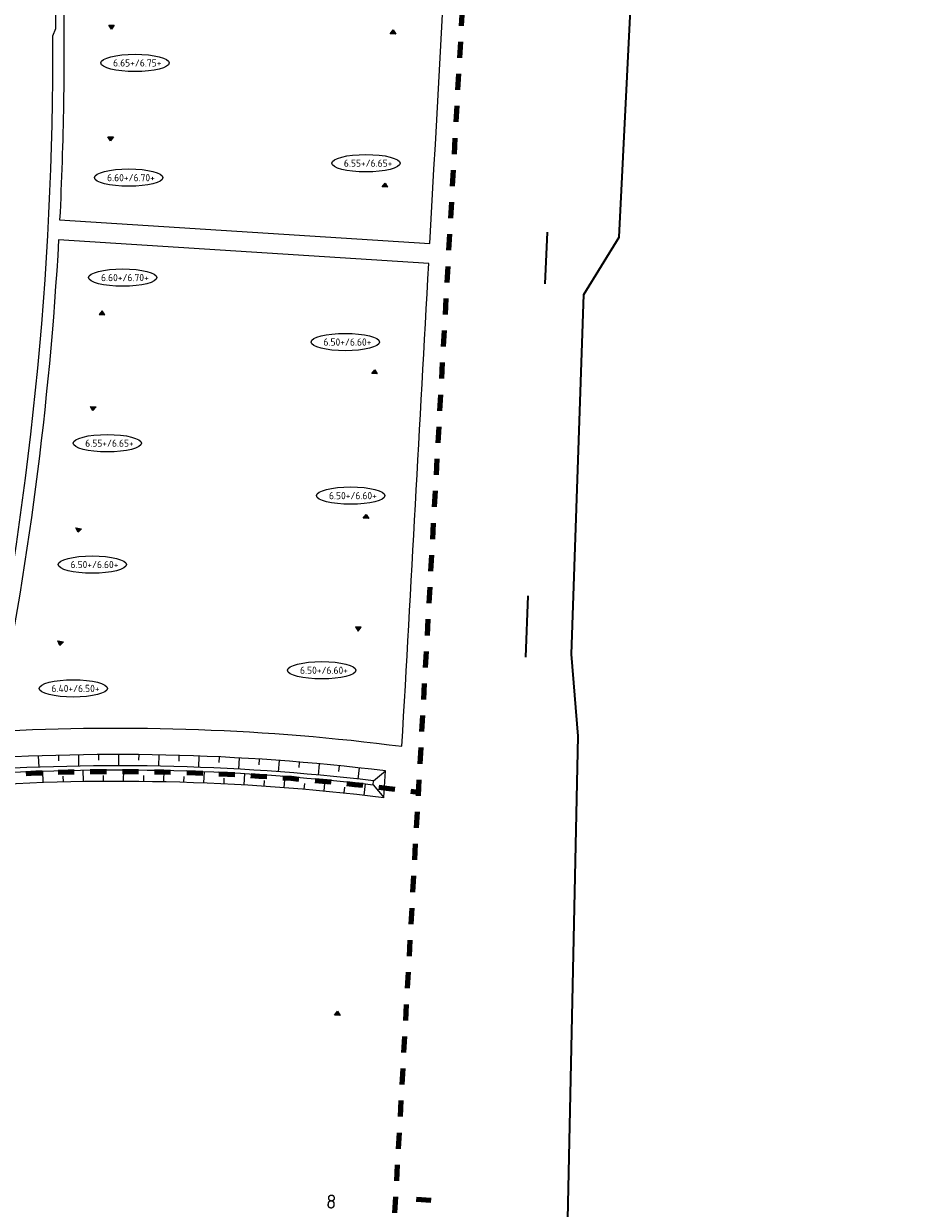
# Model space of a CAD drawing. Extents: x 168028 to 170416, y 448671 to 449636.
# Tile 23 of 32: x 168633 to 168743, y 449277 to 449424. Entities that reach past the tile are written whole.
import ezdxf
from ezdxf.enums import TextEntityAlignment as Align
from ezdxf.lldxf.tags import DXFTag

# ---------------------------------------------------------------- set-up
doc = ezdxf.new("R2010")
doc.units = 0
doc.linetypes.add('XX-FASEGRENS', pattern=[4, 2, -2])
doc.layers.get('0').update_dxf_attribs({"lineweight": 0})
for name, color, linetype, lineweight, true_color in [('B-OI-RI-DRUK-G', 6, 'RI-PERS', 18, 0xff00ff), ('N-OI-GW-PROEFSLEUF-G', 1, 'Continuous', 140, 0xff0000), ('N01-WE-KG-KADASTRAAL-O', 150, 'Continuous', 18, 0x007fff), ('RD_ROUTE', 6, 'RI-PERS', 35, 0xff00ff), ('X-XX-AL-FASEGRENS-G', 7, 'XX-FASEGRENS', 100, 0x0d33f2)]:
    doc.layers.add(name, color=color, linetype=linetype, lineweight=lineweight, true_color=true_color)
for name, color, linetype, lineweight in [('N-CO-GC-DAMWAND-G', 60, 'OB-BESCHOEIING', 50), ('N-OI-GW-ONTGRAVINGSVAK-T35', 50, 'Continuous', 35), ('N-RO-OG-TOPOGRAFIE_BEBOUWING_ENTREE-S', 7, 'Continuous', 25), ('N-WA-GW-GRONDWERKLIJN-G', 90, 'Continuous', 25), ('N-WE-GW-TALUDARCERING_KORT-G', 90, 'Continuous', 13), ('N-WE-GW-TALUDARCERING_LANG-G', 90, 'Continuous', 13), ('N-WE-VH-KANTVERHARDING-G', 210, 'Continuous', 18), ('N-XX-AL-PEILMAAT_VLOERPEIL-S', 7, 'Continuous', 25)]:
    doc.layers.add(name, color=color, linetype=linetype, lineweight=lineweight)
doc.styles.add('NLCS-ISO', font='NLCS-ISO.ttf')
doc.styles.add('NLCS-ISO-ANNOTATIEF-T35', font='NLCS-ISO.ttf', dxfattribs={"height": 3.5})
doc.styles.get("Standard").update_dxf_attribs({"font": 'iso.shx'})
doc.linetypes.add('OB-BESCHOEIING', pattern='A,30,-5,[1,NLCS.SHX,S=1,R=0,X=0,Y=0],-5', length=40)
tags = doc.linetypes.add('RI-PERS', pattern='A,7,-2,["P",Standard,S=1.8,R=0,X=-0.5,Y=-0.9],-2,7,-2,[102,NLCS.SHX,S=1,R=180,X=0,Y=0],-2', length=22).pattern_tags.tags
tags[6] = DXFTag(74, 10)

# ---------------------------------------------------------------- blocks, each defined once
blk = doc.blocks.new('*U192')
blk.add_hatch(color=256).paths.add_polyline_path([(-0.5, 2.65), (-0.5, 3.35), (0, 3)])
blk.add_lwpolyline([(-0.5, 2.65), (-0.5, 3.35), (0, 3)], close=True)
blk = doc.blocks.new('B-RIOLERING_AANGELEVERD GEMEENTE')
at = {"layer": 'RD_ROUTE', "flags": 128}
for points in [[(168665.7, 448934.91), (168660.303, 448975.528), (168660.88, 449008.73), (168663.248, 449009.396), (168663.039, 449012.315), (168662.344, 449024.321), (168666.482, 449080.291), (168667.66, 449081.27), (168666.396, 449087.397), (168667.078, 449106.002), (168673.94, 449161.15), (168674.023, 449163.377), (168675.625, 449203.405), (168671.27, 449207.68), (168674.423, 449230.389), (168676.15, 449252.16), (168676.317, 449253.663), (168684.59, 449260.732), (168696.022, 449272.581), (168700.87, 449275.61), (168702.184, 449335.716), (168701.345, 449345.922), (168702.894, 449390.716), (168707.26, 449397.85), (168710.724, 449467.036), (168712.157, 449495.696), (168711.999, 449527.863), (168716.665, 449563.227)], [(168698.317, 449398.468), (168698.009, 449392.036)], [(168695.915, 449353.193), (168695.606, 449345.578)]]:
    blk.add_lwpolyline(points, dxfattribs=at)

msp = doc.modelspace()

# ---------------------------------------------------------------- hatches: boundary and pattern name
at = {"layer": 'N-RO-OG-TOPOGRAFIE_BEBOUWING_ENTREE-S'}
for points in [[(168643.743, 449424.222), (168644.443, 449424.222), (168644.093, 449423.722)], [(168679.491, 449423.112), (168678.792, 449423.151), (168679.17, 449423.631)], [(168643.637, 449410.337), (168644.336, 449410.313), (168643.97, 449409.825)], [(168678.464, 449404.055), (168677.765, 449404.094), (168678.143, 449404.574)], [(168642.567, 449388.212), (168643.265, 449388.16), (168642.954, 449388.685)], [(168677.178, 449380.832), (168676.479, 449380.871), (168676.856, 449381.35)], [(168641.491, 449376.788), (168642.187, 449376.714), (168641.786, 449376.254)], [(168676.128, 449362.825), (168675.429, 449362.864), (168675.806, 449363.343)], [(168639.676, 449361.675), (168640.366, 449361.553), (168639.933, 449361.122)], [(168675.153, 449349.293), (168674.454, 449349.332), (168674.775, 449348.814)], [(168637.422, 449347.593), (168638.111, 449347.471), (168637.679, 449347.04)]]:
    msp.add_hatch(color=256, dxfattribs=at).paths.add_polyline_path(points)

# ---------------------------------------------------------------- linework, layer by layer
at = {"layer": 'N-CO-GC-DAMWAND-G', "flags": 128}
for points in [[(168442.174, 449344.807, -0.2758719), (168688.366, 449519.308)], [(168453.655, 449339.862, -0.2741391), (168687.648, 449506.708)]]:
    msp.add_lwpolyline(points, format="xyb", dxfattribs=at)
at = {"layer": 'N-OI-GW-PROEFSLEUF-G', "flags": 128}
msp.add_lwpolyline([(168682.001, 449278.093), (168683.84, 449277.992)], dxfattribs=at)
at = {"layer": 'N-RO-OG-TOPOGRAFIE_BEBOUWING_ENTREE-S'}
for points in [[(168643.743, 449424.222), (168644.443, 449424.222), (168644.093, 449423.722)], [(168679.491, 449423.112), (168678.792, 449423.151), (168679.17, 449423.631)], [(168643.637, 449410.337), (168644.336, 449410.313), (168643.97, 449409.825)], [(168678.464, 449404.055), (168677.765, 449404.094), (168678.143, 449404.574)], [(168642.567, 449388.212), (168643.265, 449388.16), (168642.954, 449388.685)], [(168677.178, 449380.832), (168676.479, 449380.871), (168676.856, 449381.35)], [(168641.491, 449376.788), (168642.187, 449376.714), (168641.786, 449376.254)], [(168676.128, 449362.825), (168675.429, 449362.864), (168675.806, 449363.343)], [(168639.676, 449361.675), (168640.366, 449361.553), (168639.933, 449361.122)], [(168675.153, 449349.293), (168674.454, 449349.332), (168674.775, 449348.814)], [(168637.422, 449347.593), (168638.111, 449347.471), (168637.679, 449347.04)]]:
    msp.add_lwpolyline(points, close=True, dxfattribs=at)
at = {"layer": 'N-WA-GW-GRONDWERKLIJN-G', "flags": 128}
for points in [[(168438.723, 449344.028, -0.2800346), (168690.623, 449522.333)], [(168443.666, 449345.7, -0.2731449), (168686.894, 449518.185)], [(168447.751, 449347.082, -0.2673216), (168683.803, 449514.745, -0.2673216)], [(168451.6, 449345.4, -0.2666667), (168683.584, 449510.505, -0.2666667)], [(168453.312, 449341.549, -0.271589), (168686.288, 449507.594)], [(168455.424, 449336.794, -0.2778285), (168689.616, 449504.009)]]:
    msp.add_lwpolyline(points, format="xyb", dxfattribs=at)
for points in [[(168678.176, 449331.411, 0.0498977), (168623.499, 449332.623, 0.0520227), (168567.427, 449322.332, 0.0106009), (168556.324, 449318.817, -0.0438432), (168509.18, 449307.268, -0.0506606), (168453.205, 449304.391, 0.0031458), (168452.238, 449301.136, 0.0513782), (168509.681, 449304.007, 0.0438432), (168557.386, 449315.692, -0.0106009), (168568.356, 449319.166, -0.0520227), (168623.754, 449329.333, -0.0501011), (168677.994, 449328.109)], [(168676.706, 449330.177, 0.0486969), (168623.607, 449331.227, 0.0520227), (168567.821, 449320.989, 0.0106009), (168556.774, 449317.491, -0.0438432), (168509.393, 449305.885, -0.0496753), (168454.229, 449302.94, 0.0004799), (168454.082, 449302.446, 0.0497871), (168509.469, 449305.39, 0.0438432), (168556.935, 449317.018, -0.0106009), (168567.962, 449320.509, -0.0520227), (168623.646, 449330.729, -0.0487254), (168676.678, 449329.677)]]:
    msp.add_lwpolyline(points, format="xyb", close=True, dxfattribs=at)
at = {"layer": 'N-WE-GW-TALUDARCERING_KORT-G'}
for p, q in [((168637.48, 449333.352), (168637.499, 449332.652)), ((168642.479, 449333.439), (168642.485, 449332.739)), ((168647.479, 449333.435), (168647.473, 449332.735)), ((168652.478, 449333.341), (168652.459, 449332.641)), ((168657.475, 449333.155), (168657.443, 449332.456)), ((168662.467, 449332.879), (168662.422, 449332.18)), ((168667.454, 449332.511), (168667.396, 449331.814)), ((168672.433, 449332.053), (168672.362, 449331.357)), ((168638.106, 449330.066), (168638.089, 449330.766)), ((168643.106, 449330.143), (168643.101, 449330.843)), ((168648.106, 449330.128), (168648.114, 449330.828)), ((168653.104, 449330.021), (168653.126, 449330.721)), ((168658.1, 449329.821), (168658.135, 449330.521)), ((168663.092, 449329.53), (168663.139, 449330.229)), ((168668.077, 449329.147), (168668.137, 449329.844)), ((168673.054, 449328.672), (168673.127, 449329.368))]:
    msp.add_line(p, q, dxfattribs=at)
at = {"layer": 'N-WE-GW-TALUDARCERING_LANG-G'}
for p, q in [((168644.979, 449333.448), (168644.978, 449332.048)), ((168634.982, 449333.274), (168635.031, 449331.875)), ((168639.98, 449333.407), (168640.004, 449332.007)), ((168649.979, 449333.399), (168649.953, 449332)), ((168654.977, 449333.259), (168654.925, 449331.86)), ((168659.972, 449333.028), (168659.894, 449331.63)), ((168664.961, 449332.706), (168664.858, 449331.31)), ((168669.944, 449332.294), (168669.816, 449330.899)), ((168635.607, 449329.993), (168635.56, 449331.393)), ((168640.606, 449330.116), (168640.584, 449331.516)), ((168645.606, 449330.147), (168645.61, 449331.547)), ((168650.605, 449330.086), (168650.635, 449331.486)), ((168655.603, 449329.933), (168655.659, 449331.332)), ((168660.597, 449329.687), (168660.678, 449331.085)), ((168665.585, 449329.35), (168665.693, 449330.746)), ((168674.919, 449331.79), (168674.765, 449330.399)), ((168670.567, 449328.921), (168670.7, 449330.314)), ((168675.539, 449328.4), (168675.698, 449329.791))]:
    msp.add_line(p, q, dxfattribs=at)
at = {"layer": 'N-WE-GW-TALUDARCERING_LANG-G', "flags": 128}
for points in [[(168676.706, 449330.177), (168678.176, 449331.411)], [(168676.678, 449329.677), (168677.994, 449328.109)]]:
    msp.add_lwpolyline(points, dxfattribs=at)
at = {"layer": 'N-WE-VH-KANTVERHARDING-G', "flags": 128}
msp.add_lwpolyline([(168471.321, 449577.232, 0.064803), (168479.576, 449521.231), (168484.151, 449506.949, 0.0719111), (168513.562, 449451.513, 0.1121149), (168435.535, 449343.956), (168438.418, 449337.381), (168450.012, 449333.165), (168456.636, 449336.07, -0.1078754), (168523.697, 449430.104, -0.1131659), (168631.166, 449491.426, -0.0407364), (168637.141, 449423.792), (168636.746, 449422.873, -0.0529784), (168627.83, 449335.209, 0.0550023), (168567.963, 449324.863, 0.0117086), (168555.589, 449320.975, -0.1011871), (168446.279, 449307.11)], format="xyb", dxfattribs=at)
at = {"layer": 'N-XX-AL-PEILMAAT_VLOERPEIL-S', "color": 7, "linetype": 'ByBlock'}
for centre in [(168647.029, 449419.532), (168675.757, 449407.051), (168646.246, 449405.253), (168645.489, 449392.815), (168673.185, 449384.79), (168643.564, 449372.2), (168673.867, 449365.675), (168641.703, 449357.096), (168670.268, 449343.934), (168639.343, 449341.677)]:
    msp.add_ellipse(centre, major_axis=(4.255, 0), ratio=0.2541392, dxfattribs=at)
at = {"layer": 'N01-WE-KG-KADASTRAAL-O', "flags": 128}
for points in [[(168689.162, 449495.746, 0.0527217), (168633.226, 449485.135, -0.0336893), (168638.094, 449429.027, -0.0173474), (168637.644, 449400.006), (168683.718, 449397.044, 0.0000871)], [(168683.58, 449394.548), (168637.511, 449397.51, -0.0369176), (168629.514, 449336.329, -0.0457509), (168680.249, 449334.477, 0.000053)]]:
    msp.add_lwpolyline(points, format="xyb", close=True, dxfattribs=at)
at = {"layer": 'X-XX-AL-FASEGRENS-G', "flags": 128}
msp.add_lwpolyline([(168305.364, 448776.657, -0.0264161), (168313.862, 448832.674, 0.4993136), (168313.861, 448832.675, 0.0168903), (168287.5, 448829.711, 0.0020711), (168287.919, 448826.297), (168270.411, 448825.335), (168270.082, 448831.326), (168281.205, 448831.937, -0.0064762), (168280.136, 448842.795, -0.1019899), (168450.928, 448834.955, 0.0537532), (168462.076, 448920.461, 0.0112173), (168462.072, 448938.505, 0.0492565), (168452.526, 449016.978, 0.0127235), (168447.562, 449036.834, 0.0303567), (168423.45, 449106.983, -0.0612254), (168403.214, 449180.248, -0.2437818), (168496.415, 449451.414, -0.0059834), (168500.732, 449455.432, 0.0265293), (168500.305, 449456.165, -0.1387697), (168463.14, 449574.342), (168420.204, 449576.187), (168413.795, 449577.83), (168374.35, 449581.95), (168348.51, 449582.95), (168319.591, 449584.069), (168301.202, 449583.856), (168287.552, 449585.915), (168286.307, 449586.028), (168280.429, 449586.265), (168280.749, 449589.77), (168324.681, 449587.644), (168348.661, 449586.667), (168363.649, 449586.056), (168378.637, 449585.445), (168457.334, 449582.176), (168457.766, 449588.387), (168480.158, 449587.509), (168479.911, 449581.212), (168607.31, 449576.22), (168607.444, 449581.185), (168625.545, 449580.352), (168625.315, 449575.356), (168695.816, 449572.111), (168695.724, 449568.535), (168695.392, 449562.606), (168676.568, 449227.174), (168665.298, 449021.674), (168664.252, 449001.887), (168664.291, 448984.781), (168666.159, 448951.552), (168669.931, 448931.076), (168675.698, 448910.662), (168681.684, 448894.271), (168689.941, 448876.057), (168714.338, 448831.102), (168728.219, 448787.516), (168732.245, 448760.066), (168733.122, 448750.601), (168732.786, 448737.253), (168735.071, 448735.844), (168735.236, 448735.313), (168741.261, 448731.852), (168741.393, 448731.251), (168741.621, 448730.568), (168742.04, 448729.789), (168742.674, 448728.888), (168743.139, 448728.417), (168742.832, 448720.298), (168742.01, 448719.285), (168741.155, 448717.73), (168740.509, 448692.888), (168734.966, 448692.888), (168735.224, 448710.412), (168735.244, 448716.122, 0.2163546), (168733.852, 448719.389, 0.0651182), (168728.265, 448723.309), (168726.927, 448729.38), (168724.68, 448732.931), (168482.729, 448758.18), (168480.703, 448738.631), (168470.223, 448739.411), (168470.461, 448744.858), (168471.703, 448759.33), (168319.48, 448775.144), (168316.971, 448750.602), (168311.005, 448751.129), (168313.561, 448775.775)], format="xyb", close=True, dxfattribs=at)
for points in [[(168485.017, 449057.468, 0.0280138), (168462.731, 449121.389, -0.5128273), (168691.594, 449494.932, -0.5128273)], [(168452.687, 449302.314, 0.0018425), (168454.744, 449302.216, 0.0932287), (168557, 449316.828, -0.116983), (168682.269, 449328.759)]]:
    msp.add_lwpolyline(points, format="xyb", dxfattribs=at)

# ---------------------------------------------------------------- block references
at = {"layer": 'B-OI-RI-DRUK-G'}
msp.add_blockref('B-RIOLERING_AANGELEVERD GEMEENTE', (0, 0), dxfattribs=at)
at = {"layer": 'N-RO-OG-TOPOGRAFIE_BEBOUWING_ENTREE-S', "rotation": 86.82352955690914}
msp.add_blockref('*U192', (168675.231, 449301.331), dxfattribs=at)

# ---------------------------------------------------------------- texts
at = {"layer": 'N-XX-AL-PEILMAAT_VLOERPEIL-S', "color": 7, "linetype": 'ByBlock', "style": 'NLCS-ISO'}
for s, p in [(' 6.65+/6.75+', (168647.029, 449419.532)), (' 6.55+/6.65+', (168675.757, 449407.051)), (' 6.60+/6.70+', (168646.246, 449405.253)), (' 6.60+/6.70+', (168645.489, 449392.815)), (' 6.50+/6.60+', (168673.185, 449384.79)), (' 6.55+/6.65+', (168643.564, 449372.2)), (' 6.50+/6.60+', (168673.867, 449365.675)), (' 6.50+/6.60+', (168641.703, 449357.096)), (' 6.50+/6.60+', (168670.268, 449343.934)), (' 6.40+/6.50+', (168639.343, 449341.677))]:
    msp.add_text(s, height=0.9, dxfattribs=at).set_placement(p, align=Align.MIDDLE)

# ---------------------------------------------------------------- next in the draw order: texts
at = {"layer": 'N-OI-GW-ONTGRAVINGSVAK-T35', "insert": (168670.768, 449276.962), "char_height": 1.75, "width": 4.57662, "attachment_point": 7, "rotation": 356.83482, "style": 'NLCS-ISO-ANNOTATIEF-T35', "bg_fill": 3, "box_fill_scale": 1.2, "bg_fill_color": 256, "bg_fill_transparency": 0}
msp.add_mtext('8', dxfattribs=at)

doc.saveas('drawing.dxf')
